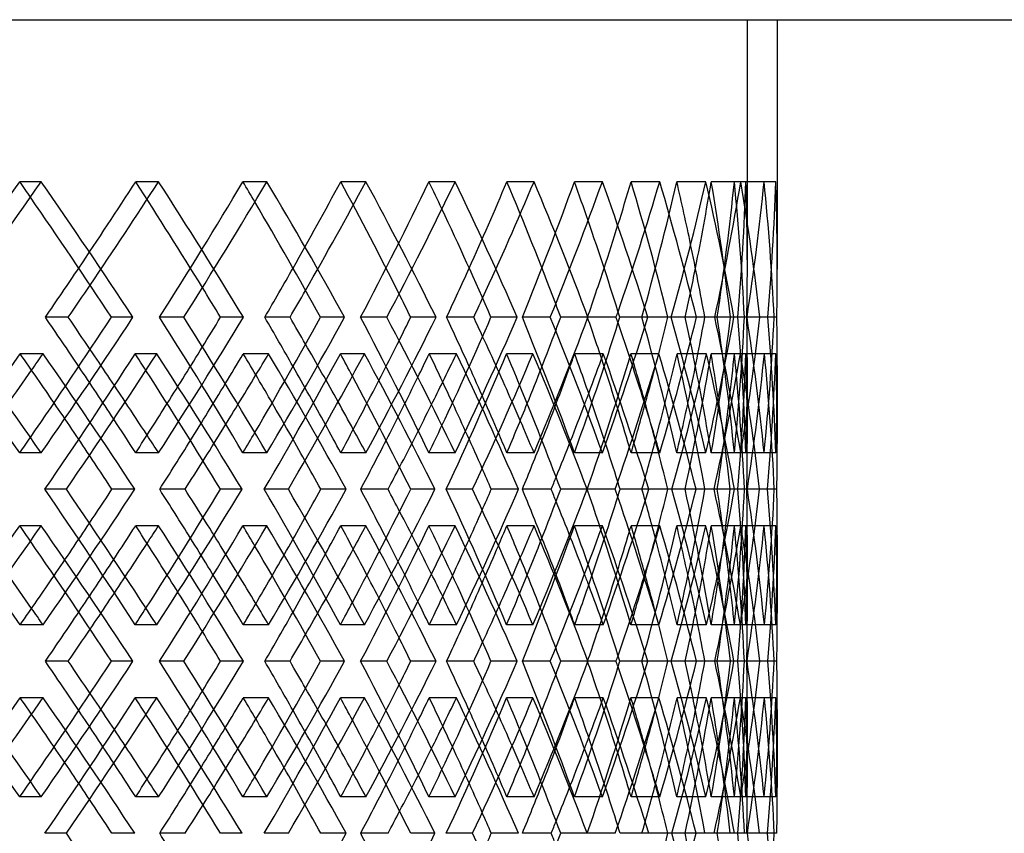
# Model space of a CAD drawing. Header units: millimetres. Extents: x -320 to 320, y -170 to 306.
# Tile 16 of 17: x 155 to 238, y 32 to 100. Entities that reach past the tile are written whole.
import ezdxf

# ---------------------------------------------------------------- set-up
doc = ezdxf.new("R2010")
doc.units = ezdxf.units.MM
doc.layers.add('HIDDEN', color=7, linetype='Continuous')
doc.layers.add('THICK', color=7, linetype='Continuous')

msp = doc.modelspace()

# ---------------------------------------------------------------- linework, layer by layer
at = {"layer": 'HIDDEN'}
for p, q in [((-216.25, 100.5), (216.25, 100.5)), ((216.25, 79.726), (216.25, 100.5)), ((157.243, 86.952), (155.446, 86.952)), ((167.049, 86.952), (165.14, 86.952)), ((176.109, 86.952), (174.096, 86.952)), ((184.383, 86.952), (182.275, 86.952)), ((191.833, 86.952), (189.64, 86.952)), ((198.426, 86.952), (196.158, 86.952)), ((204.133, 86.952), (201.8, 86.952)), ((208.929, 86.952), (206.541, 86.952)), ((212.791, 86.952), (210.359, 86.952)), ((215.703, 86.952), (213.238, 86.952)), ((217.651, 86.952), (215.164, 86.952)), ((218.628, 86.952), (216.129, 86.952)), ((169.148, 75.617), (167.133, 75.617)), ((174.143, 75.617), (172.231, 75.617)), ((186.127, 75.617), (183.932, 75.617)), ((190.234, 75.617), (188.124, 75.617)), ((199.785, 75.617), (197.449, 75.617)), ((202.931, 75.617), (200.66, 75.617)), ((209.877, 75.617), (207.442, 75.617)), ((212.006, 75.617), (209.615, 75.617)), ((213.528, 75.617), (212.698, 75.617)), ((216.224, 75.617), (213.733, 75.617)), ((217.299, 75.617), (214.83, 75.617)), ((217.955, 75.617), (215.453, 75.617)), ((216.224, 75.617), (216.003, 75.617)), ((218.713, 75.617), (216.211, 75.617)), ((157.401, 72.569), (155.488, 72.569)), ((166.902, 72.569), (165.101, 72.569)), ((176.244, 72.569), (174.132, 72.569)), ((184.26, 72.569), (182.243, 72.569)), ((191.942, 72.569), (189.67, 72.569)), ((198.33, 72.569), (196.133, 72.569)), ((204.215, 72.569), (201.822, 72.569)), ((208.861, 72.569), (206.523, 72.569)), ((212.844, 72.569), (210.373, 72.569)), ((215.665, 72.569), (213.228, 72.569)), ((217.674, 72.569), (215.17, 72.569)), ((218.62, 72.569), (216.127, 72.569)), ((216.25, 65.307), (216.25, 71.507)), ((157.243, 64.281), (155.446, 64.281)), ((167.049, 64.281), (165.14, 64.281)), ((176.109, 64.281), (174.096, 64.281)), ((184.383, 64.281), (182.275, 64.281)), ((191.833, 64.281), (189.64, 64.281)), ((198.426, 64.281), (196.158, 64.281)), ((204.133, 64.281), (201.8, 64.281)), ((208.929, 64.281), (206.541, 64.281)), ((212.791, 64.281), (210.359, 64.281)), ((215.703, 64.281), (213.238, 64.281)), ((217.651, 64.281), (215.164, 64.281)), ((218.628, 64.281), (216.129, 64.281)), ((159.346, 61.233), (157.549, 61.233)), ((165.065, 61.233), (163.156, 61.233)), ((177.9, 61.233), (175.887, 61.233)), ((182.725, 61.233), (180.617, 61.233)), ((193.279, 61.233), (191.086, 61.233)), ((197.124, 61.233), (194.856, 61.233)), ((205.209, 61.233), (202.876, 61.233)), ((208.005, 61.233), (205.617, 61.233)), ((209.929, 61.233), (209.612, 61.233)), ((213.477, 61.233), (211.045, 61.233)), ((215.175, 61.233), (212.71, 61.233)), ((216.252, 61.233), (214.828, 61.233)), ((217.935, 61.233), (215.448, 61.233)), ((218.505, 61.233), (216.006, 61.233)), ((217.935, 61.233), (216.211, 61.233)), ((157.243, 58.186), (155.446, 58.186)), ((167.049, 58.186), (165.14, 58.186)), ((176.109, 58.186), (174.096, 58.186)), ((184.383, 58.186), (182.275, 58.186)), ((191.833, 58.186), (189.64, 58.186)), ((198.426, 58.186), (196.158, 58.186)), ((204.133, 58.186), (201.8, 58.186)), ((208.929, 58.186), (206.541, 58.186)), ((212.791, 58.186), (210.359, 58.186)), ((215.703, 58.186), (213.238, 58.186)), ((217.651, 58.186), (215.164, 58.186)), ((218.628, 58.186), (216.129, 58.186)), ((216.25, 50.96), (216.25, 57.16)), ((157.401, 49.898), (155.488, 49.898)), ((166.902, 49.898), (165.101, 49.898)), ((176.244, 49.898), (174.132, 49.898)), ((184.26, 49.898), (182.243, 49.898)), ((191.942, 49.898), (189.67, 49.898)), ((198.33, 49.898), (196.133, 49.898)), ((204.215, 49.898), (201.822, 49.898)), ((208.861, 49.898), (206.523, 49.898)), ((212.844, 49.898), (210.373, 49.898)), ((215.665, 49.898), (213.228, 49.898)), ((217.674, 49.898), (215.17, 49.898)), ((218.62, 49.898), (216.127, 49.898)), ((169.148, 46.85), (167.133, 46.85)), ((174.143, 46.85), (172.231, 46.85)), ((186.127, 46.85), (183.932, 46.85)), ((190.234, 46.85), (188.124, 46.85)), ((199.785, 46.85), (197.449, 46.85)), ((202.931, 46.85), (200.66, 46.85)), ((209.877, 46.85), (207.442, 46.85)), ((212.006, 46.85), (209.615, 46.85)), ((213.528, 46.85), (212.698, 46.85)), ((216.224, 46.85), (213.733, 46.85)), ((217.299, 46.85), (214.83, 46.85)), ((217.955, 46.85), (215.453, 46.85)), ((216.224, 46.85), (216.003, 46.85)), ((218.713, 46.85), (216.211, 46.85)), ((157.401, 43.802), (155.488, 43.802)), ((166.902, 43.802), (165.101, 43.802)), ((176.244, 43.802), (174.132, 43.802)), ((184.26, 43.802), (182.243, 43.802)), ((191.942, 43.802), (189.67, 43.802)), ((198.33, 43.802), (196.133, 43.802)), ((204.215, 43.802), (201.822, 43.802)), ((208.861, 43.802), (206.523, 43.802)), ((212.844, 43.802), (210.373, 43.802)), ((215.665, 43.802), (213.228, 43.802)), ((217.674, 43.802), (215.17, 43.802)), ((218.62, 43.802), (216.127, 43.802)), ((216.25, 36.54), (216.25, 42.74)), ((157.243, 35.514), (155.446, 35.514)), ((167.049, 35.514), (165.14, 35.514)), ((176.109, 35.514), (174.096, 35.514)), ((184.383, 35.514), (182.275, 35.514)), ((191.833, 35.514), (189.64, 35.514)), ((198.426, 35.514), (196.158, 35.514)), ((204.133, 35.514), (201.8, 35.514)), ((208.929, 35.514), (206.541, 35.514)), ((212.791, 35.514), (210.359, 35.514)), ((215.703, 35.514), (213.238, 35.514)), ((217.651, 35.514), (215.164, 35.514)), ((218.628, 35.514), (216.129, 35.514)), ((159.346, 32.467), (157.549, 32.467)), ((165.065, 32.467), (163.156, 32.467)), ((177.9, 32.467), (175.887, 32.467)), ((182.725, 32.467), (180.617, 32.467)), ((193.279, 32.467), (191.086, 32.467)), ((197.124, 32.467), (194.856, 32.467)), ((205.209, 32.467), (202.876, 32.467)), ((208.005, 32.467), (205.617, 32.467)), ((209.929, 32.467), (209.612, 32.467)), ((213.477, 32.467), (211.045, 32.467)), ((215.175, 32.467), (212.71, 32.467)), ((216.252, 32.467), (214.828, 32.467)), ((217.935, 32.467), (215.448, 32.467)), ((218.505, 32.467), (216.006, 32.467)), ((217.935, 32.467), (216.211, 32.467))]:
    msp.add_line(p, q, dxfattribs=at)
for centre, major_axis, ratio, start_param, end_param in [((0, 86.952), (199.091, 199.091), 0.424037, -1.222185, -1.169742), ((0, 86.952), (199.091, -199.091), 0.424037, 1.163765, 1.169742), ((0, 86.952), (196.158, 196.158), 0.464049, -1.169742, -1.136321), ((0, 86.952), (198.426, 198.426), 0.464049, -1.17587, -1.136321), ((0, 86.952), (196.158, -196.158), 0.464049, 1.095384, 1.136321), ((0, 86.952), (198.426, -198.426), 0.464049, 1.084477, 1.136321), ((0, 86.952), (193.007, 193.007), 0.505323, -1.155343, -1.1029), ((0, 86.952), (193.007, -193.007), 0.505323, 1.095054, 1.1029), ((0, 86.952), (189.64, 189.64), 0.548015, -1.1029, -1.069478), ((0, 86.952), (191.833, 191.833), 0.548015, -1.111035, -1.069478), ((0, 86.952), (189.64, -189.64), 0.548015, 1.026101, 1.069478), ((0, 86.952), (186.062, 186.062), 0.592301, -1.088501, -1.036057), ((0, 86.952), (191.833, -191.833), 0.548015, 1.017635, 1.069478), ((0, 86.952), (186.062, -186.062), 0.592301, 1.025509, 1.036057), ((0, 86.952), (182.275, 182.275), 0.638376, -1.036057, -1.002636), ((0, 86.952), (184.383, 184.383), 0.638376, -1.047179, -1.002636), ((0, 86.952), (182.275, -182.275), 0.638376, 0.955382, 1.002636), ((0, 86.952), (178.285, 178.285), 0.686461, -1.021658, -0.969215), ((0, 86.952), (184.383, -184.383), 0.638376, 0.950792, 1.002636), ((0, 86.952), (178.285, -178.285), 0.686461, 0.954204, 0.969215), ((0, 86.952), (174.096, 174.096), 0.736805, -0.969215, -0.935794), ((0, 86.952), (176.109, 176.109), 0.736805, -0.985492, -0.935794), ((0, 86.952), (174.096, -174.096), 0.736805, 0.88335, 0.935794), ((0, 86.952), (169.713, 169.713), 0.789692, -0.954816, -0.902372), ((0, 86.952), (176.109, -176.109), 0.736805, 0.88395, 0.935794), ((0, 86.952), (169.713, -169.713), 0.789692, 0.878108, 0.902372), ((0, 86.952), (165.14, 165.14), 0.845448, -0.902372, -0.868951), ((0, 86.952), (165.14, -165.14), 0.845448, 0.816508, 0.868951), ((0, 86.952), (167.049, 167.049), 0.845448, -0.920795, -0.868951), ((0, 86.952), (160.382, 160.382), 0.904447, -0.887973, -0.83553), ((0, 86.952), (160.382, -160.382), 0.904447, 0.783087, 0.83553), ((0, 86.952), (155.446, 155.446), 0.967125, -0.854552, -0.802109), ((0, 86.952), (167.049, -167.049), 0.845448, 0.817108, 0.868951), ((0, 86.952), (155.446, -155.446), 0.967125, 0.768688, 0.802109), ((0, 86.952), (157.243, 157.243), 0.967125, -0.853952, -0.802109), ((0, 86.952), (157.243, -157.243), 0.967125, 0.768688, 0.802109), ((0, 86.952), (155.446, -155.446), 0.967125, 0.749665, 0.768688), ((0, 64.281), (199.091, -199.091), 0.424037, 1.169742, 1.222185), ((0, 64.281), (198.426, 198.426), 0.464049, -1.136321, -1.084477), ((0, 64.281), (193.007, -193.007), 0.505323, 1.1029, 1.155343), ((0, 64.281), (186.062, -186.062), 0.592301, 1.036057, 1.088501), ((0, 64.281), (191.833, 191.833), 0.548015, -1.069478, -1.017635), ((0, 64.281), (178.285, -178.285), 0.686461, 0.969215, 1.021658), ((0, 64.281), (184.383, 184.383), 0.638376, -1.002636, -0.950792), ((0, 64.281), (176.109, -176.109), 0.736805, 0.955274, 0.985492), ((0, 64.281), (169.713, -169.713), 0.789692, 0.902372, 0.954816), ((0, 64.281), (174.096, 174.096), 0.736805, -0.916742, -0.88335), ((0, 64.281), (176.109, 176.109), 0.736805, -0.935794, -0.88395), ((0, 64.281), (165.14, 165.14), 0.845448, -0.868951, -0.816508), ((0, 64.281), (167.049, -167.049), 0.845448, 0.868951, 0.920795), ((0, 64.281), (160.382, -160.382), 0.904447, 0.83553, 0.887973), ((0, 64.281), (160.382, 160.382), 0.904447, -0.83553, -0.783087), ((0, 64.281), (155.446, -155.446), 0.967125, 0.802109, 0.854552), ((0, 64.281), (167.049, 167.049), 0.845448, -0.868951, -0.817108), ((0, 64.281), (155.446, 155.446), 0.967125, -0.768688, -0.749665), ((0, 64.281), (157.243, -157.243), 0.967125, 0.802109, 0.853952), ((0, 64.281), (182.275, 182.275), 0.638376, -0.983584, -0.955382), ((0, 64.281), (191.833, -191.833), 0.548015, 1.088959, 1.111035), ((0, 64.281), (189.64, 189.64), 0.548015, -1.050427, -1.026101), ((0, 64.281), (184.383, -184.383), 0.638376, 1.022117, 1.047179), ((0, 86.952), (198.426, 198.426), 0.464049, -1.208417, -1.202121), ((0, 58.186), (198.426, -198.426), 0.464049, 1.150253, 1.202121), ((0, 58.186), (199.091, 199.091), 0.424037, -1.155648, -1.10318), ((0, 64.281), (198.426, -198.426), 0.464049, 1.155802, 1.17587), ((0, 86.952), (199.091, -199.091), 0.424037, 1.096734, 1.10318), ((0, 64.281), (196.158, 196.158), 0.464049, -1.117269, -1.095384), ((0, 86.952), (191.833, 191.833), 0.548015, -1.143425, -1.135278), ((0, 58.186), (193.007, 193.007), 0.505323, -1.088806, -1.036338), ((0, 58.186), (191.833, -191.833), 0.548015, 1.083411, 1.135278), ((0, 86.952), (193.007, -193.007), 0.505323, 1.027676, 1.036338), ((0, 86.952), (184.383, 184.383), 0.638376, -1.079263, -1.068436), ((0, 58.186), (186.062, 186.062), 0.592301, -1.021964, -0.969495), ((0, 58.186), (184.383, -184.383), 0.638376, 1.016568, 1.068436), ((0, 86.952), (186.062, -186.062), 0.592301, 0.957437, 0.969495), ((0, 58.186), (178.285, 178.285), 0.686461, -0.955121, -0.902653), ((0, 86.952), (176.109, 176.109), 0.736805, -1.016848, -1.001593), ((0, 58.186), (176.109, -176.109), 0.736805, 0.949726, 1.001593), ((0, 86.952), (178.285, -178.285), 0.686461, 0.884429, 0.902653), ((0, 86.952), (165.14, 165.14), 0.845448, -0.969215, -0.935513), ((0, 86.952), (167.049, 167.049), 0.845448, -0.986796, -0.934751), ((0, 58.186), (165.14, -165.14), 0.845448, 0.883045, 0.935513), ((0, 58.186), (169.713, 169.713), 0.789692, -0.888279, -0.835811), ((0, 58.186), (167.049, -167.049), 0.845448, 0.882884, 0.934751), ((0, 86.952), (169.713, -169.713), 0.789692, 0.801991, 0.835811), ((0, 86.952), (155.446, 155.446), 0.967125, -0.902967, -0.86867), ((0, 58.186), (155.446, -155.446), 0.967125, 0.816202, 0.86867), ((0, 58.186), (160.382, 160.382), 0.904447, -0.821436, -0.768968), ((0, 86.952), (160.382, -160.382), 0.904447, 0.735266, 0.768968), ((0, 86.952), (157.243, 157.243), 0.967125, -0.919954, -0.867909), ((0, 58.186), (157.243, -157.243), 0.967125, 0.816041, 0.867909), ((0, 64.281), (157.243, 157.243), 0.967125, -0.802109, -0.768688), ((0, 64.281), (196.158, -196.158), 0.464049, 1.149345, 1.169742), ((0, 64.281), (189.64, -189.64), 0.548015, 1.080399, 1.1029), ((0, 64.281), (182.275, -182.275), 0.638376, 1.010389, 1.036057), ((0, 86.952), (174.096, 174.096), 0.736805, -1.036057, -1.007355), ((0, 64.281), (174.096, -174.096), 0.736805, 0.937969, 0.969215), ((0, 64.281), (165.14, -165.14), 0.845448, 0.868951, 0.902372), ((0, 64.281), (155.446, 155.446), 0.967125, -0.802109, -0.768688), ((0, 86.952), (189.64, 189.64), 0.548015, -1.169742, -1.147709), ((0, 86.952), (182.275, 182.275), 0.638376, -1.1029, -1.078315), ((0, 64.281), (169.713, 169.713), 0.789692, -0.902372, -0.878108), ((0, 58.186), (196.158, -196.158), 0.464049, 1.163545, 1.183843), ((0, 86.952), (191.833, 191.833), 0.548015, -1.176408, -1.154772), ((0, 58.186), (189.64, -189.64), 0.548015, 1.094674, 1.117001), ((0, 86.952), (184.383, 184.383), 0.638376, -1.111982, -1.08793), ((0, 58.186), (182.275, -182.275), 0.638376, 1.024815, 1.050159), ((0, 86.952), (176.109, 176.109), 0.736805, -1.048977, -1.021087), ((0, 58.186), (174.096, -174.096), 0.736805, 0.952767, 0.983316), ((0, 64.281), (176.109, -176.109), 0.736805, 0.935794, 0.954219), ((0, 64.281), (178.285, 178.285), 0.686461, -0.969215, -0.954204), ((0, 64.281), (184.383, -184.383), 0.638376, 1.002636, 1.014951), ((0, 64.281), (193.007, 193.007), 0.505323, -1.1029, -1.095054), ((0, 64.281), (191.833, -191.833), 0.548015, 1.069478, 1.07843), ((0, 64.281), (186.062, 186.062), 0.592301, -1.036057, -1.025509), ((0, 64.281), (199.091, 199.091), 0.424037, -1.169742, -1.163765), ((0, 64.281), (198.426, -198.426), 0.464049, 1.136321, 1.14308), ((0, 86.952), (160.382, -160.382), 0.904447, 0.716316, 0.735266), ((0, 64.281), (198.426, 198.426), 0.464049, -1.202121, -1.150253), ((0, 64.281), (199.091, -199.091), 0.424037, 1.10318, 1.155648), ((0, 64.281), (193.007, -193.007), 0.505323, 1.036338, 1.088806), ((0, 64.281), (191.833, 191.833), 0.548015, -1.135278, -1.083411), ((0, 64.281), (186.062, -186.062), 0.592301, 0.969495, 1.021964), ((0, 64.281), (184.383, 184.383), 0.638376, -1.068436, -1.016568), ((0, 64.281), (178.285, -178.285), 0.686461, 0.902653, 0.955121), ((0, 64.281), (176.109, 176.109), 0.736805, -1.001593, -0.949726), ((0, 35.514), (167.049, -167.049), 0.845448, 0.934751, 0.986796), ((0, 64.281), (165.14, 165.14), 0.845448, -0.935513, -0.883045), ((0, 64.281), (169.713, -169.713), 0.789692, 0.835811, 0.888279), ((0, 64.281), (167.049, 167.049), 0.845448, -0.934751, -0.882884), ((0, 64.281), (155.446, 155.446), 0.967125, -0.86867, -0.816202), ((0, 64.281), (160.382, -160.382), 0.904447, 0.768968, 0.821436), ((0, 35.514), (160.382, 160.382), 0.904447, -0.735266, -0.716316), ((0, 35.514), (157.243, -157.243), 0.967125, 0.867909, 0.919954), ((0, 64.281), (157.243, 157.243), 0.967125, -0.867909, -0.816041), ((0, 35.514), (176.109, -176.109), 0.736805, 1.021087, 1.048977), ((0, 64.281), (174.096, 174.096), 0.736805, -0.983316, -0.952767), ((0, 35.514), (184.383, -184.383), 0.638376, 1.08793, 1.111982), ((0, 64.281), (182.275, 182.275), 0.638376, -1.050159, -1.024815), ((0, 35.514), (191.833, -191.833), 0.548015, 1.154772, 1.176408), ((0, 64.281), (189.64, 189.64), 0.548015, -1.117001, -1.094674), ((0, 58.186), (199.091, 199.091), 0.424037, -1.222185, -1.169742), ((0, 58.186), (199.091, -199.091), 0.424037, 1.163765, 1.169742), ((0, 64.281), (196.158, 196.158), 0.464049, -1.183843, -1.163545), ((0, 58.186), (198.426, 198.426), 0.464049, -1.14308, -1.136321), ((0, 58.186), (198.426, -198.426), 0.464049, 1.084477, 1.136321), ((0, 58.186), (193.007, 193.007), 0.505323, -1.155343, -1.1029), ((0, 58.186), (193.007, -193.007), 0.505323, 1.095054, 1.1029), ((0, 58.186), (191.833, 191.833), 0.548015, -1.07843, -1.069478), ((0, 58.186), (186.062, 186.062), 0.592301, -1.088501, -1.036057), ((0, 58.186), (191.833, -191.833), 0.548015, 1.017635, 1.069478), ((0, 58.186), (186.062, -186.062), 0.592301, 1.025509, 1.036057), ((0, 58.186), (184.383, 184.383), 0.638376, -1.014951, -1.002636), ((0, 58.186), (178.285, 178.285), 0.686461, -1.021658, -0.969215), ((0, 58.186), (184.383, -184.383), 0.638376, 0.950792, 1.002636), ((0, 58.186), (178.285, -178.285), 0.686461, 0.954204, 0.969215), ((0, 58.186), (174.096, 174.096), 0.736805, -0.969215, -0.937969), ((0, 58.186), (169.713, 169.713), 0.789692, -0.954816, -0.902372), ((0, 58.186), (176.109, 176.109), 0.736805, -0.954219, -0.935794), ((0, 58.186), (176.109, -176.109), 0.736805, 0.88395, 0.935794), ((0, 58.186), (169.713, -169.713), 0.789692, 0.878108, 0.902372), ((0, 58.186), (165.14, 165.14), 0.845448, -0.902372, -0.868951), ((0, 58.186), (165.14, -165.14), 0.845448, 0.816508, 0.868951), ((0, 58.186), (167.049, 167.049), 0.845448, -0.920795, -0.868951), ((0, 58.186), (160.382, 160.382), 0.904447, -0.887973, -0.83553), ((0, 58.186), (160.382, -160.382), 0.904447, 0.783087, 0.83553), ((0, 58.186), (155.446, 155.446), 0.967125, -0.854552, -0.802109), ((0, 58.186), (167.049, -167.049), 0.845448, 0.817108, 0.868951), ((0, 58.186), (155.446, -155.446), 0.967125, 0.768688, 0.802109), ((0, 58.186), (157.243, 157.243), 0.967125, -0.853952, -0.802109), ((0, 58.186), (157.243, -157.243), 0.967125, 0.768688, 0.802109), ((0, 35.514), (189.64, -189.64), 0.548015, 1.147709, 1.169742), ((0, 35.514), (182.275, -182.275), 0.638376, 1.078315, 1.1029), ((0, 35.514), (174.096, -174.096), 0.736805, 1.007355, 1.036057), ((0, 35.514), (165.14, -165.14), 0.845448, 0.935513, 0.969215), ((0, 35.514), (169.713, 169.713), 0.789692, -0.835811, -0.801991), ((0, 35.514), (155.446, -155.446), 0.967125, 0.86867, 0.902967), ((0, 35.514), (160.382, 160.382), 0.904447, -0.768968, -0.735266), ((0, 58.186), (182.275, 182.275), 0.638376, -1.036057, -1.010389), ((0, 58.186), (196.158, 196.158), 0.464049, -1.169742, -1.149345), ((0, 58.186), (189.64, 189.64), 0.548015, -1.1029, -1.080399), ((0, 58.186), (198.426, 198.426), 0.464049, -1.17587, -1.155802), ((0, 58.186), (196.158, -196.158), 0.464049, 1.095384, 1.117269), ((0, 58.186), (191.833, 191.833), 0.548015, -1.111035, -1.088959), ((0, 58.186), (189.64, -189.64), 0.548015, 1.026101, 1.050427), ((0, 58.186), (184.383, 184.383), 0.638376, -1.047179, -1.022117), ((0, 58.186), (182.275, -182.275), 0.638376, 0.955382, 0.983584), ((0, 58.186), (176.109, 176.109), 0.736805, -0.985492, -0.955274), ((0, 35.514), (178.285, 178.285), 0.686461, -0.902653, -0.884429), ((0, 58.186), (174.096, -174.096), 0.736805, 0.88335, 0.916742), ((0, 35.514), (176.109, -176.109), 0.736805, 1.001593, 1.016848), ((0, 35.514), (184.383, -184.383), 0.638376, 1.068436, 1.079263), ((0, 35.514), (186.062, 186.062), 0.592301, -0.969495, -0.957437), ((0, 35.514), (198.426, -198.426), 0.464049, 1.202121, 1.208417), ((0, 35.514), (199.091, 199.091), 0.424037, -1.10318, -1.096734), ((0, 35.514), (191.833, -191.833), 0.548015, 1.135278, 1.143425), ((0, 35.514), (193.007, 193.007), 0.505323, -1.036338, -1.027676), ((0, 58.186), (155.446, -155.446), 0.967125, 0.749665, 0.768688), ((0, 35.514), (199.091, -199.091), 0.424037, 1.169742, 1.222185), ((0, 35.514), (198.426, 198.426), 0.464049, -1.136321, -1.084477), ((0, 35.514), (193.007, -193.007), 0.505323, 1.1029, 1.155343), ((0, 35.514), (186.062, -186.062), 0.592301, 1.036057, 1.088501), ((0, 35.514), (191.833, 191.833), 0.548015, -1.069478, -1.017635), ((0, 35.514), (178.285, -178.285), 0.686461, 0.969215, 1.021658), ((0, 35.514), (184.383, 184.383), 0.638376, -1.002636, -0.950792), ((0, 35.514), (176.109, -176.109), 0.736805, 0.955274, 0.985492), ((0, 35.514), (169.713, -169.713), 0.789692, 0.902372, 0.954816), ((0, 35.514), (174.096, 174.096), 0.736805, -0.916742, -0.88335), ((0, 35.514), (176.109, 176.109), 0.736805, -0.935794, -0.88395), ((0, 35.514), (165.14, 165.14), 0.845448, -0.868951, -0.816508), ((0, 35.514), (167.049, -167.049), 0.845448, 0.868951, 0.920795), ((0, 35.514), (160.382, -160.382), 0.904447, 0.83553, 0.887973), ((0, 35.514), (160.382, 160.382), 0.904447, -0.83553, -0.783087), ((0, 35.514), (155.446, -155.446), 0.967125, 0.802109, 0.854552), ((0, 35.514), (167.049, 167.049), 0.845448, -0.868951, -0.817108), ((0, 35.514), (155.446, 155.446), 0.967125, -0.768688, -0.749665), ((0, 35.514), (157.243, -157.243), 0.967125, 0.802109, 0.853952), ((0, 35.514), (184.383, -184.383), 0.638376, 1.022117, 1.047179), ((0, 35.514), (182.275, 182.275), 0.638376, -0.983584, -0.955382), ((0, 35.514), (191.833, -191.833), 0.548015, 1.088959, 1.111035), ((0, 35.514), (189.64, 189.64), 0.548015, -1.050427, -1.026101), ((0, 58.186), (198.426, 198.426), 0.464049, -1.208417, -1.202121), ((0, 29.419), (198.426, -198.426), 0.464049, 1.150253, 1.202121), ((0, 29.419), (199.091, 199.091), 0.424037, -1.155648, -1.10318), ((0, 35.514), (198.426, -198.426), 0.464049, 1.155802, 1.17587), ((0, 58.186), (199.091, -199.091), 0.424037, 1.096734, 1.10318), ((0, 35.514), (196.158, 196.158), 0.464049, -1.117269, -1.095384), ((0, 58.186), (191.833, 191.833), 0.548015, -1.143425, -1.135278), ((0, 29.419), (193.007, 193.007), 0.505323, -1.088806, -1.036338), ((0, 29.419), (191.833, -191.833), 0.548015, 1.083411, 1.135278), ((0, 58.186), (193.007, -193.007), 0.505323, 1.027676, 1.036338), ((0, 58.186), (184.383, 184.383), 0.638376, -1.079263, -1.068436), ((0, 29.419), (186.062, 186.062), 0.592301, -1.021964, -0.969495), ((0, 29.419), (184.383, -184.383), 0.638376, 1.016568, 1.068436), ((0, 58.186), (186.062, -186.062), 0.592301, 0.957437, 0.969495), ((0, 29.419), (178.285, 178.285), 0.686461, -0.955121, -0.902653), ((0, 58.186), (176.109, 176.109), 0.736805, -1.016848, -1.001593), ((0, 29.419), (176.109, -176.109), 0.736805, 0.949726, 1.001593), ((0, 58.186), (178.285, -178.285), 0.686461, 0.884429, 0.902653), ((0, 58.186), (165.14, 165.14), 0.845448, -0.969215, -0.935513), ((0, 58.186), (167.049, 167.049), 0.845448, -0.986796, -0.934751), ((0, 29.419), (165.14, -165.14), 0.845448, 0.883045, 0.935513), ((0, 29.419), (169.713, 169.713), 0.789692, -0.888279, -0.835811), ((0, 29.419), (167.049, -167.049), 0.845448, 0.882884, 0.934751), ((0, 58.186), (169.713, -169.713), 0.789692, 0.801991, 0.835811), ((0, 58.186), (155.446, 155.446), 0.967125, -0.902967, -0.86867), ((0, 29.419), (155.446, -155.446), 0.967125, 0.816202, 0.86867), ((0, 29.419), (160.382, 160.382), 0.904447, -0.821436, -0.768968), ((0, 58.186), (160.382, -160.382), 0.904447, 0.735266, 0.768968), ((0, 58.186), (157.243, 157.243), 0.967125, -0.919954, -0.867909), ((0, 29.419), (157.243, -157.243), 0.967125, 0.816041, 0.867909), ((0, 35.514), (157.243, 157.243), 0.967125, -0.802109, -0.768688), ((0, 35.514), (196.158, -196.158), 0.464049, 1.149345, 1.169742), ((0, 35.514), (189.64, -189.64), 0.548015, 1.080399, 1.1029), ((0, 35.514), (182.275, -182.275), 0.638376, 1.010389, 1.036057), ((0, 58.186), (174.096, 174.096), 0.736805, -1.036057, -1.007355), ((0, 35.514), (174.096, -174.096), 0.736805, 0.937969, 0.969215), ((0, 35.514), (165.14, -165.14), 0.845448, 0.868951, 0.902372), ((0, 35.514), (155.446, 155.446), 0.967125, -0.802109, -0.768688), ((0, 58.186), (189.64, 189.64), 0.548015, -1.169742, -1.147709), ((0, 58.186), (182.275, 182.275), 0.638376, -1.1029, -1.078315), ((0, 35.514), (169.713, 169.713), 0.789692, -0.902372, -0.878108), ((0, 29.419), (196.158, -196.158), 0.464049, 1.163545, 1.183843), ((0, 58.186), (191.833, 191.833), 0.548015, -1.176408, -1.154772), ((0, 29.419), (189.64, -189.64), 0.548015, 1.094674, 1.117001), ((0, 58.186), (184.383, 184.383), 0.638376, -1.111982, -1.08793), ((0, 29.419), (182.275, -182.275), 0.638376, 1.024815, 1.050159), ((0, 58.186), (176.109, 176.109), 0.736805, -1.048977, -1.021087), ((0, 29.419), (174.096, -174.096), 0.736805, 0.952767, 0.983316), ((0, 35.514), (176.109, -176.109), 0.736805, 0.935794, 0.954219), ((0, 35.514), (178.285, 178.285), 0.686461, -0.969215, -0.954204), ((0, 35.514), (184.383, -184.383), 0.638376, 1.002636, 1.014951), ((0, 35.514), (193.007, 193.007), 0.505323, -1.1029, -1.095054), ((0, 35.514), (191.833, -191.833), 0.548015, 1.069478, 1.07843), ((0, 35.514), (186.062, 186.062), 0.592301, -1.036057, -1.025509), ((0, 35.514), (199.091, 199.091), 0.424037, -1.169742, -1.163765), ((0, 35.514), (198.426, -198.426), 0.464049, 1.136321, 1.14308), ((0, 58.186), (160.382, -160.382), 0.904447, 0.716316, 0.735266), ((0, 35.514), (191.833, 191.833), 0.548015, -1.135278, -1.083411), ((0, 6.748), (167.049, -167.049), 0.845448, 0.934751, 0.986796), ((0, 35.514), (169.713, -169.713), 0.789692, 0.835811, 0.888279), ((0, 35.514), (160.382, -160.382), 0.904447, 0.768968, 0.821436), ((0, 6.748), (157.243, -157.243), 0.967125, 0.867909, 0.919954), ((0, 35.514), (157.243, 157.243), 0.967125, -0.867909, -0.816041)]:
    msp.add_ellipse(centre, major_axis=major_axis, ratio=ratio, start_param=start_param, end_param=end_param, dxfattribs=at)
at = {"layer": 'THICK'}
for p, q in [((-320, 100.5), (320, 100.5)), ((218.75, 100.5), (218.75, 79.643)), ((159.506, 75.617), (157.594, 75.617)), ((164.912, 75.617), (163.112, 75.617)), ((178.035, 75.617), (175.925, 75.617)), ((182.597, 75.617), (180.581, 75.617)), ((193.388, 75.617), (191.117, 75.617)), ((197.023, 75.617), (194.827, 75.617)), ((205.289, 75.617), (202.898, 75.617)), ((207.933, 75.617), (205.597, 75.617)), ((212.698, 75.617), (211.059, 75.617)), ((215.133, 75.617), (212.698, 75.617)), ((218.494, 75.617), (216.224, 75.617)), ((218.75, 71.59), (218.75, 65.056)), ((169.265, 61.233), (167.143, 61.233)), ((174.032, 61.233), (172.222, 61.233)), ((186.224, 61.233), (183.94, 61.233)), ((190.144, 61.233), (188.117, 61.233)), ((199.86, 61.233), (197.455, 61.233)), ((202.862, 61.233), (200.655, 61.233)), ((209.612, 61.233), (207.446, 61.233)), ((211.961, 61.233), (209.612, 61.233)), ((214.828, 61.233), (213.736, 61.233)), ((217.277, 61.233), (214.828, 61.233)), ((218.716, 61.233), (217.935, 61.233)), ((218.75, 57.41), (218.75, 50.876)), ((159.506, 46.85), (157.594, 46.85)), ((164.912, 46.85), (163.112, 46.85)), ((178.035, 46.85), (175.925, 46.85)), ((182.597, 46.85), (180.581, 46.85)), ((193.388, 46.85), (191.117, 46.85)), ((197.023, 46.85), (194.827, 46.85)), ((205.289, 46.85), (202.898, 46.85)), ((207.933, 46.85), (205.597, 46.85)), ((212.698, 46.85), (211.059, 46.85)), ((215.133, 46.85), (212.698, 46.85)), ((218.494, 46.85), (216.224, 46.85)), ((218.75, 42.824), (218.75, 36.29)), ((169.265, 32.467), (167.143, 32.467)), ((174.032, 32.467), (172.222, 32.467)), ((186.224, 32.467), (183.94, 32.467)), ((190.144, 32.467), (188.117, 32.467)), ((199.86, 32.467), (197.455, 32.467)), ((202.862, 32.467), (200.655, 32.467)), ((209.612, 32.467), (207.446, 32.467)), ((211.961, 32.467), (209.612, 32.467)), ((214.828, 32.467), (213.736, 32.467)), ((217.277, 32.467), (214.828, 32.467)), ((218.716, 32.467), (217.935, 32.467))]:
    msp.add_line(p, q, dxfattribs=at)
for centre, major_axis, ratio, start_param, end_param in [((0, 86.952), (201.392, 201.392), 0.424037, -1.221585, -1.169742), ((0, 86.952), (201.392, -201.392), 0.424037, 1.117898, 1.169742), ((0, 86.952), (195.238, 195.238), 0.505323, -1.154743, -1.1029), ((0, 86.952), (195.238, -195.238), 0.505323, 1.051056, 1.1029), ((0, 86.952), (188.213, 188.213), 0.592301, -1.087901, -1.036057), ((0, 86.952), (188.213, -188.213), 0.592301, 0.984214, 1.036057), ((0, 86.952), (180.347, 180.347), 0.686461, -1.021058, -0.969215), ((0, 86.952), (180.347, -180.347), 0.686461, 0.917371, 0.969215), ((0, 86.952), (171.675, 171.675), 0.789692, -0.954216, -0.902372), ((0, 86.952), (171.675, -171.675), 0.789692, 0.850529, 0.902372), ((0, 86.952), (162.236, 162.236), 0.904447, -0.887373, -0.83553), ((0, 86.952), (162.236, -162.236), 0.904447, 0.783686, 0.83553), ((0, 86.952), (199.091, -199.091), 0.424037, 1.117299, 1.163765), ((0, 86.952), (193.007, -193.007), 0.505323, 1.050456, 1.095054), ((0, 86.952), (186.062, -186.062), 0.592301, 0.983614, 1.025509), ((0, 86.952), (178.285, -178.285), 0.686461, 0.916771, 0.954204), ((0, 86.952), (169.713, -169.713), 0.789692, 0.849929, 0.878108), ((0, 86.952), (196.158, 196.158), 0.464049, -1.188764, -1.169742), ((0, 86.952), (189.64, 189.64), 0.548015, -1.121922, -1.1029), ((0, 86.952), (182.275, 182.275), 0.638376, -1.055079, -1.036057), ((0, 86.952), (174.096, 174.096), 0.736805, -0.988237, -0.969215), ((0, 86.952), (165.14, 165.14), 0.845448, -0.921395, -0.902372), ((0, 86.952), (157.243, -157.243), 0.967125, 0.750265, 0.768688), ((0, 86.952), (198.426, 198.426), 0.464049, -1.188164, -1.17587), ((0, 86.952), (196.158, -196.158), 0.464049, 1.083877, 1.095384), ((0, 86.952), (191.833, 191.833), 0.548015, -1.121322, -1.111035), ((0, 86.952), (189.64, -189.64), 0.548015, 1.017035, 1.026101), ((0, 86.952), (184.383, 184.383), 0.638376, -1.054479, -1.047179), ((0, 86.952), (182.275, -182.275), 0.638376, 0.950193, 0.955382), ((0, 86.952), (176.109, 176.109), 0.736805, -0.987637, -0.985492), ((0, 64.281), (201.392, -201.392), 0.424037, 1.169742, 1.221585), ((0, 64.281), (199.091, 199.091), 0.424037, -1.163765, -1.117299), ((0, 64.281), (201.392, 201.392), 0.424037, -1.169742, -1.117898), ((0, 64.281), (196.158, -196.158), 0.464049, 1.169742, 1.188764), ((0, 64.281), (198.426, -198.426), 0.464049, 1.17587, 1.188164), ((0, 64.281), (195.238, -195.238), 0.505323, 1.1029, 1.154743), ((0, 64.281), (196.158, 196.158), 0.464049, -1.095384, -1.083877), ((0, 64.281), (193.007, 193.007), 0.505323, -1.095054, -1.050456), ((0, 64.281), (189.64, -189.64), 0.548015, 1.1029, 1.121922), ((0, 64.281), (195.238, 195.238), 0.505323, -1.1029, -1.051056), ((0, 64.281), (191.833, -191.833), 0.548015, 1.111035, 1.121322), ((0, 64.281), (188.213, -188.213), 0.592301, 1.036057, 1.087901), ((0, 64.281), (189.64, 189.64), 0.548015, -1.026101, -1.017035), ((0, 64.281), (186.062, 186.062), 0.592301, -1.025509, -0.983614), ((0, 64.281), (182.275, -182.275), 0.638376, 1.036057, 1.055079), ((0, 64.281), (188.213, 188.213), 0.592301, -1.036057, -0.984214), ((0, 64.281), (184.383, -184.383), 0.638376, 1.047179, 1.054479), ((0, 64.281), (180.347, -180.347), 0.686461, 0.969215, 1.021058), ((0, 64.281), (182.275, 182.275), 0.638376, -0.955382, -0.950193), ((0, 64.281), (174.096, -174.096), 0.736805, 0.969215, 0.988237), ((0, 64.281), (178.285, 178.285), 0.686461, -0.954204, -0.916771), ((0, 64.281), (180.347, 180.347), 0.686461, -0.969215, -0.917371), ((0, 64.281), (176.109, -176.109), 0.736805, 0.985492, 0.987637), ((0, 64.281), (171.675, -171.675), 0.789692, 0.902372, 0.954216), ((0, 64.281), (165.14, -165.14), 0.845448, 0.902372, 0.921395), ((0, 64.281), (169.713, 169.713), 0.789692, -0.878108, -0.849929), ((0, 64.281), (171.675, 171.675), 0.789692, -0.902372, -0.850529), ((0, 64.281), (162.236, -162.236), 0.904447, 0.83553, 0.887373), ((0, 64.281), (162.236, 162.236), 0.904447, -0.83553, -0.783686), ((0, 64.281), (157.243, 157.243), 0.967125, -0.768688, -0.750265), ((0, 86.952), (196.158, 196.158), 0.464049, -1.216341, -1.202882), ((0, 58.186), (196.158, -196.158), 0.464049, 1.183843, 1.202882), ((0, 58.186), (201.392, 201.392), 0.424037, -1.155809, -1.103942), ((0, 86.952), (201.392, -201.392), 0.424037, 1.051897, 1.103942), ((0, 86.952), (189.64, 189.64), 0.548015, -1.147709, -1.13604), ((0, 58.186), (189.64, -189.64), 0.548015, 1.117001, 1.13604), ((0, 58.186), (195.238, 195.238), 0.505323, -1.088967, -1.0371), ((0, 86.952), (195.238, -195.238), 0.505323, 0.985054, 1.0371), ((0, 86.952), (182.275, 182.275), 0.638376, -1.078315, -1.069198), ((0, 58.186), (182.275, -182.275), 0.638376, 1.050159, 1.069198), ((0, 58.186), (188.213, 188.213), 0.592301, -1.022125, -0.970257), ((0, 86.952), (188.213, -188.213), 0.592301, 0.918212, 0.970257), ((0, 86.952), (174.096, 174.096), 0.736805, -1.007355, -1.002355), ((0, 58.186), (174.096, -174.096), 0.736805, 0.983316, 1.002355), ((0, 58.186), (180.347, 180.347), 0.686461, -0.955282, -0.903415), ((0, 86.952), (180.347, -180.347), 0.686461, 0.851369, 0.903415), ((0, 58.186), (171.675, 171.675), 0.789692, -0.88844, -0.836573), ((0, 86.952), (171.675, -171.675), 0.789692, 0.784527, 0.836573), ((0, 58.186), (162.236, 162.236), 0.904447, -0.821597, -0.76973), ((0, 86.952), (162.236, -162.236), 0.904447, 0.735266, 0.76973), ((0, 86.952), (198.426, 198.426), 0.464049, -1.221614, -1.208417), ((0, 86.952), (199.091, -199.091), 0.424037, 1.050528, 1.096734), ((0, 86.952), (191.833, 191.833), 0.548015, -1.154772, -1.143425), ((0, 86.952), (193.007, -193.007), 0.505323, 0.983685, 1.027676), ((0, 86.952), (184.383, 184.383), 0.638376, -1.08793, -1.079263), ((0, 86.952), (186.062, -186.062), 0.592301, 0.916843, 0.957437), ((0, 86.952), (176.109, 176.109), 0.736805, -1.021087, -1.016848), ((0, 64.281), (198.426, -198.426), 0.464049, 1.14308, 1.155802), ((0, 64.281), (196.158, 196.158), 0.464049, -1.136321, -1.117269), ((0, 64.281), (191.833, -191.833), 0.548015, 1.07843, 1.088959), ((0, 64.281), (189.64, 189.64), 0.548015, -1.069478, -1.050427), ((0, 64.281), (182.275, 182.275), 0.638376, -1.002636, -0.983584), ((0, 64.281), (184.383, -184.383), 0.638376, 1.014951, 1.022117), ((0, 64.281), (174.096, 174.096), 0.736805, -0.935794, -0.916742), ((0, 64.281), (176.109, -176.109), 0.736805, 0.954219, 0.955274), ((0, 86.952), (178.285, -178.285), 0.686461, 0.850001, 0.884429), ((0, 64.281), (196.158, -196.158), 0.464049, 1.136321, 1.149345), ((0, 64.281), (189.64, -189.64), 0.548015, 1.069478, 1.080399), ((0, 64.281), (182.275, -182.275), 0.638376, 1.002636, 1.010389), ((0, 86.952), (189.64, 189.64), 0.548015, -1.188692, -1.169742), ((0, 86.952), (182.275, 182.275), 0.638376, -1.12185, -1.1029), ((0, 86.952), (174.096, 174.096), 0.736805, -1.055008, -1.036057), ((0, 86.952), (165.14, 165.14), 0.845448, -0.988165, -0.969215), ((0, 86.952), (155.446, 155.446), 0.967125, -0.921323, -0.902967), ((0, 86.952), (169.713, -169.713), 0.789692, 0.783158, 0.801991), ((0, 86.952), (162.236, -162.236), 0.904447, 0.717685, 0.735266), ((0, 64.281), (174.096, -174.096), 0.736805, 0.935794, 0.937969), ((0, 58.186), (196.158, -196.158), 0.464049, 1.150414, 1.163545), ((0, 86.952), (191.833, 191.833), 0.548015, -1.187324, -1.176408), ((0, 58.186), (189.64, -189.64), 0.548015, 1.083572, 1.094674), ((0, 86.952), (184.383, 184.383), 0.638376, -1.120481, -1.111982), ((0, 58.186), (182.275, -182.275), 0.638376, 1.01673, 1.024815), ((0, 86.952), (176.109, 176.109), 0.736805, -1.053639, -1.048977), ((0, 58.186), (174.096, -174.096), 0.736805, 0.949887, 0.952767), ((0, 64.281), (201.392, -201.392), 0.424037, 1.103942, 1.155809), ((0, 64.281), (196.158, 196.158), 0.464049, -1.163545, -1.150414), ((0, 35.514), (199.091, 199.091), 0.424037, -1.096734, -1.050528), ((0, 35.514), (201.392, 201.392), 0.424037, -1.103942, -1.051897), ((0, 35.514), (189.64, -189.64), 0.548015, 1.169742, 1.188692), ((0, 35.514), (191.833, -191.833), 0.548015, 1.176408, 1.187324), ((0, 64.281), (195.238, -195.238), 0.505323, 1.0371, 1.088967), ((0, 64.281), (189.64, 189.64), 0.548015, -1.094674, -1.083572), ((0, 35.514), (193.007, 193.007), 0.505323, -1.027676, -0.983685), ((0, 35.514), (182.275, -182.275), 0.638376, 1.1029, 1.12185), ((0, 35.514), (195.238, 195.238), 0.505323, -1.0371, -0.985054), ((0, 35.514), (184.383, -184.383), 0.638376, 1.111982, 1.120481), ((0, 64.281), (188.213, -188.213), 0.592301, 0.970257, 1.022125), ((0, 64.281), (182.275, 182.275), 0.638376, -1.024815, -1.01673), ((0, 35.514), (186.062, 186.062), 0.592301, -0.957437, -0.916843), ((0, 35.514), (174.096, -174.096), 0.736805, 1.036057, 1.055008), ((0, 35.514), (188.213, 188.213), 0.592301, -0.970257, -0.918212), ((0, 35.514), (176.109, -176.109), 0.736805, 1.048977, 1.053639), ((0, 64.281), (180.347, -180.347), 0.686461, 0.903415, 0.955282), ((0, 64.281), (174.096, 174.096), 0.736805, -0.952767, -0.949887), ((0, 35.514), (165.14, -165.14), 0.845448, 0.969215, 0.988165), ((0, 35.514), (178.285, 178.285), 0.686461, -0.884429, -0.850001), ((0, 35.514), (180.347, 180.347), 0.686461, -0.903415, -0.851369), ((0, 64.281), (171.675, -171.675), 0.789692, 0.836573, 0.88844), ((0, 35.514), (155.446, -155.446), 0.967125, 0.902967, 0.921323), ((0, 35.514), (169.713, 169.713), 0.789692, -0.801991, -0.783158), ((0, 35.514), (171.675, 171.675), 0.789692, -0.836573, -0.784527), ((0, 64.281), (162.236, -162.236), 0.904447, 0.76973, 0.821597), ((0, 35.514), (162.236, 162.236), 0.904447, -0.735266, -0.717685), ((0, 58.186), (201.392, 201.392), 0.424037, -1.221585, -1.169742), ((0, 58.186), (201.392, -201.392), 0.424037, 1.117898, 1.169742), ((0, 58.186), (196.158, 196.158), 0.464049, -1.149345, -1.136321), ((0, 58.186), (196.158, -196.158), 0.464049, 1.117269, 1.136321), ((0, 58.186), (195.238, 195.238), 0.505323, -1.154743, -1.1029), ((0, 58.186), (195.238, -195.238), 0.505323, 1.051056, 1.1029), ((0, 58.186), (189.64, 189.64), 0.548015, -1.080399, -1.069478), ((0, 58.186), (189.64, -189.64), 0.548015, 1.050427, 1.069478), ((0, 58.186), (188.213, 188.213), 0.592301, -1.087901, -1.036057), ((0, 58.186), (188.213, -188.213), 0.592301, 0.984214, 1.036057), ((0, 58.186), (182.275, 182.275), 0.638376, -1.010389, -1.002636), ((0, 58.186), (182.275, -182.275), 0.638376, 0.983584, 1.002636), ((0, 58.186), (180.347, 180.347), 0.686461, -1.021058, -0.969215), ((0, 58.186), (180.347, -180.347), 0.686461, 0.917371, 0.969215), ((0, 58.186), (174.096, 174.096), 0.736805, -0.937969, -0.935794), ((0, 58.186), (174.096, -174.096), 0.736805, 0.916742, 0.935794), ((0, 58.186), (171.675, 171.675), 0.789692, -0.954216, -0.902372), ((0, 58.186), (171.675, -171.675), 0.789692, 0.850529, 0.902372), ((0, 58.186), (162.236, 162.236), 0.904447, -0.887373, -0.83553), ((0, 58.186), (162.236, -162.236), 0.904447, 0.783686, 0.83553), ((0, 58.186), (199.091, -199.091), 0.424037, 1.117299, 1.163765), ((0, 35.514), (162.236, 162.236), 0.904447, -0.76973, -0.735266), ((0, 58.186), (198.426, 198.426), 0.464049, -1.155802, -1.14308), ((0, 58.186), (193.007, -193.007), 0.505323, 1.050456, 1.095054), ((0, 58.186), (191.833, 191.833), 0.548015, -1.088959, -1.07843), ((0, 58.186), (186.062, -186.062), 0.592301, 0.983614, 1.025509), ((0, 58.186), (184.383, 184.383), 0.638376, -1.022117, -1.014951), ((0, 58.186), (178.285, -178.285), 0.686461, 0.916771, 0.954204), ((0, 35.514), (198.426, -198.426), 0.464049, 1.208417, 1.221614), ((0, 64.281), (196.158, 196.158), 0.464049, -1.202882, -1.183843), ((0, 35.514), (191.833, -191.833), 0.548015, 1.143425, 1.154772), ((0, 64.281), (189.64, 189.64), 0.548015, -1.13604, -1.117001), ((0, 64.281), (182.275, 182.275), 0.638376, -1.069198, -1.050159), ((0, 35.514), (184.383, -184.383), 0.638376, 1.079263, 1.08793), ((0, 64.281), (174.096, 174.096), 0.736805, -1.002355, -0.983316), ((0, 35.514), (176.109, -176.109), 0.736805, 1.016848, 1.021087), ((0, 58.186), (176.109, 176.109), 0.736805, -0.955274, -0.954219), ((0, 35.514), (196.158, -196.158), 0.464049, 1.202882, 1.216341), ((0, 58.186), (169.713, -169.713), 0.789692, 0.849929, 0.878108), ((0, 35.514), (189.64, -189.64), 0.548015, 1.13604, 1.147709), ((0, 35.514), (182.275, -182.275), 0.638376, 1.069198, 1.078315), ((0, 58.186), (196.158, 196.158), 0.464049, -1.188764, -1.169742), ((0, 58.186), (189.64, 189.64), 0.548015, -1.121922, -1.1029), ((0, 58.186), (182.275, 182.275), 0.638376, -1.055079, -1.036057), ((0, 35.514), (174.096, -174.096), 0.736805, 1.002355, 1.007355), ((0, 58.186), (174.096, 174.096), 0.736805, -0.988237, -0.969215), ((0, 58.186), (165.14, 165.14), 0.845448, -0.921395, -0.902372), ((0, 58.186), (157.243, -157.243), 0.967125, 0.750265, 0.768688), ((0, 58.186), (198.426, 198.426), 0.464049, -1.188164, -1.17587), ((0, 58.186), (196.158, -196.158), 0.464049, 1.083877, 1.095384), ((0, 58.186), (191.833, 191.833), 0.548015, -1.121322, -1.111035), ((0, 58.186), (189.64, -189.64), 0.548015, 1.017035, 1.026101), ((0, 58.186), (184.383, 184.383), 0.638376, -1.054479, -1.047179), ((0, 58.186), (182.275, -182.275), 0.638376, 0.950193, 0.955382), ((0, 58.186), (176.109, 176.109), 0.736805, -0.987637, -0.985492), ((0, 35.514), (201.392, -201.392), 0.424037, 1.169742, 1.221585), ((0, 35.514), (199.091, 199.091), 0.424037, -1.163765, -1.117299), ((0, 35.514), (201.392, 201.392), 0.424037, -1.169742, -1.117898), ((0, 35.514), (196.158, -196.158), 0.464049, 1.169742, 1.188764), ((0, 35.514), (198.426, -198.426), 0.464049, 1.17587, 1.188164), ((0, 35.514), (195.238, -195.238), 0.505323, 1.1029, 1.154743), ((0, 35.514), (196.158, 196.158), 0.464049, -1.095384, -1.083877), ((0, 35.514), (193.007, 193.007), 0.505323, -1.095054, -1.050456), ((0, 35.514), (189.64, -189.64), 0.548015, 1.1029, 1.121922), ((0, 35.514), (195.238, 195.238), 0.505323, -1.1029, -1.051056), ((0, 35.514), (191.833, -191.833), 0.548015, 1.111035, 1.121322), ((0, 35.514), (188.213, -188.213), 0.592301, 1.036057, 1.087901), ((0, 35.514), (189.64, 189.64), 0.548015, -1.026101, -1.017035), ((0, 35.514), (186.062, 186.062), 0.592301, -1.025509, -0.983614), ((0, 35.514), (182.275, -182.275), 0.638376, 1.036057, 1.055079), ((0, 35.514), (188.213, 188.213), 0.592301, -1.036057, -0.984214), ((0, 35.514), (184.383, -184.383), 0.638376, 1.047179, 1.054479), ((0, 35.514), (180.347, -180.347), 0.686461, 0.969215, 1.021058), ((0, 35.514), (182.275, 182.275), 0.638376, -0.955382, -0.950193), ((0, 35.514), (174.096, -174.096), 0.736805, 0.969215, 0.988237), ((0, 35.514), (178.285, 178.285), 0.686461, -0.954204, -0.916771), ((0, 35.514), (180.347, 180.347), 0.686461, -0.969215, -0.917371), ((0, 35.514), (176.109, -176.109), 0.736805, 0.985492, 0.987637), ((0, 35.514), (171.675, -171.675), 0.789692, 0.902372, 0.954216), ((0, 35.514), (165.14, -165.14), 0.845448, 0.902372, 0.921395), ((0, 35.514), (169.713, 169.713), 0.789692, -0.878108, -0.849929), ((0, 35.514), (171.675, 171.675), 0.789692, -0.902372, -0.850529), ((0, 35.514), (162.236, -162.236), 0.904447, 0.83553, 0.887373), ((0, 35.514), (162.236, 162.236), 0.904447, -0.83553, -0.783686), ((0, 35.514), (157.243, 157.243), 0.967125, -0.768688, -0.750265), ((0, 58.186), (196.158, 196.158), 0.464049, -1.216341, -1.202882), ((0, 29.419), (196.158, -196.158), 0.464049, 1.183843, 1.202882), ((0, 29.419), (201.392, 201.392), 0.424037, -1.155809, -1.103942), ((0, 58.186), (201.392, -201.392), 0.424037, 1.051897, 1.103942), ((0, 58.186), (189.64, 189.64), 0.548015, -1.147709, -1.13604), ((0, 29.419), (189.64, -189.64), 0.548015, 1.117001, 1.13604), ((0, 29.419), (195.238, 195.238), 0.505323, -1.088967, -1.0371), ((0, 58.186), (195.238, -195.238), 0.505323, 0.985054, 1.0371), ((0, 58.186), (182.275, 182.275), 0.638376, -1.078315, -1.069198), ((0, 29.419), (182.275, -182.275), 0.638376, 1.050159, 1.069198), ((0, 29.419), (188.213, 188.213), 0.592301, -1.022125, -0.970257), ((0, 58.186), (188.213, -188.213), 0.592301, 0.918212, 0.970257), ((0, 58.186), (174.096, 174.096), 0.736805, -1.007355, -1.002355), ((0, 29.419), (174.096, -174.096), 0.736805, 0.983316, 1.002355), ((0, 29.419), (180.347, 180.347), 0.686461, -0.955282, -0.903415), ((0, 58.186), (180.347, -180.347), 0.686461, 0.851369, 0.903415), ((0, 29.419), (171.675, 171.675), 0.789692, -0.88844, -0.836573), ((0, 58.186), (171.675, -171.675), 0.789692, 0.784527, 0.836573), ((0, 29.419), (162.236, 162.236), 0.904447, -0.821597, -0.76973), ((0, 58.186), (162.236, -162.236), 0.904447, 0.735266, 0.76973), ((0, 58.186), (198.426, 198.426), 0.464049, -1.221614, -1.208417), ((0, 58.186), (199.091, -199.091), 0.424037, 1.050528, 1.096734), ((0, 58.186), (191.833, 191.833), 0.548015, -1.154772, -1.143425), ((0, 58.186), (193.007, -193.007), 0.505323, 0.983685, 1.027676), ((0, 58.186), (184.383, 184.383), 0.638376, -1.08793, -1.079263), ((0, 58.186), (186.062, -186.062), 0.592301, 0.916843, 0.957437), ((0, 58.186), (176.109, 176.109), 0.736805, -1.021087, -1.016848), ((0, 35.514), (198.426, -198.426), 0.464049, 1.14308, 1.155802), ((0, 35.514), (196.158, 196.158), 0.464049, -1.136321, -1.117269), ((0, 35.514), (191.833, -191.833), 0.548015, 1.07843, 1.088959), ((0, 35.514), (189.64, 189.64), 0.548015, -1.069478, -1.050427), ((0, 35.514), (182.275, 182.275), 0.638376, -1.002636, -0.983584), ((0, 35.514), (184.383, -184.383), 0.638376, 1.014951, 1.022117), ((0, 35.514), (174.096, 174.096), 0.736805, -0.935794, -0.916742), ((0, 35.514), (176.109, -176.109), 0.736805, 0.954219, 0.955274), ((0, 58.186), (178.285, -178.285), 0.686461, 0.850001, 0.884429), ((0, 35.514), (196.158, -196.158), 0.464049, 1.136321, 1.149345), ((0, 35.514), (189.64, -189.64), 0.548015, 1.069478, 1.080399), ((0, 35.514), (182.275, -182.275), 0.638376, 1.002636, 1.010389), ((0, 58.186), (189.64, 189.64), 0.548015, -1.188692, -1.169742), ((0, 58.186), (182.275, 182.275), 0.638376, -1.12185, -1.1029), ((0, 58.186), (174.096, 174.096), 0.736805, -1.055008, -1.036057), ((0, 58.186), (165.14, 165.14), 0.845448, -0.988165, -0.969215), ((0, 58.186), (155.446, 155.446), 0.967125, -0.921323, -0.902967), ((0, 58.186), (169.713, -169.713), 0.789692, 0.783158, 0.801991), ((0, 58.186), (162.236, -162.236), 0.904447, 0.717685, 0.735266), ((0, 35.514), (174.096, -174.096), 0.736805, 0.935794, 0.937969), ((0, 29.419), (196.158, -196.158), 0.464049, 1.150414, 1.163545), ((0, 58.186), (191.833, 191.833), 0.548015, -1.187324, -1.176408), ((0, 29.419), (189.64, -189.64), 0.548015, 1.083572, 1.094674), ((0, 58.186), (184.383, 184.383), 0.638376, -1.120481, -1.111982), ((0, 29.419), (182.275, -182.275), 0.638376, 1.01673, 1.024815), ((0, 58.186), (176.109, 176.109), 0.736805, -1.053639, -1.048977), ((0, 29.419), (174.096, -174.096), 0.736805, 0.949887, 0.952767), ((0, 35.514), (201.392, -201.392), 0.424037, 1.103942, 1.155809), ((0, 6.748), (189.64, -189.64), 0.548015, 1.169742, 1.188692), ((0, 6.748), (182.275, -182.275), 0.638376, 1.1029, 1.12185), ((0, 6.748), (195.238, 195.238), 0.505323, -1.0371, -0.985054), ((0, 35.514), (188.213, -188.213), 0.592301, 0.970257, 1.022125), ((0, 35.514), (182.275, 182.275), 0.638376, -1.024815, -1.01673), ((0, 6.748), (186.062, 186.062), 0.592301, -0.957437, -0.916843), ((0, 6.748), (176.109, -176.109), 0.736805, 1.048977, 1.053639), ((0, 6.748), (178.285, 178.285), 0.686461, -0.884429, -0.850001), ((0, 6.748), (180.347, 180.347), 0.686461, -0.903415, -0.851369), ((0, 6.748), (155.446, -155.446), 0.967125, 0.902967, 0.921323), ((0, 35.514), (162.236, -162.236), 0.904447, 0.76973, 0.821597)]:
    msp.add_ellipse(centre, major_axis=major_axis, ratio=ratio, start_param=start_param, end_param=end_param, dxfattribs=at)

doc.saveas('drawing.dxf')
